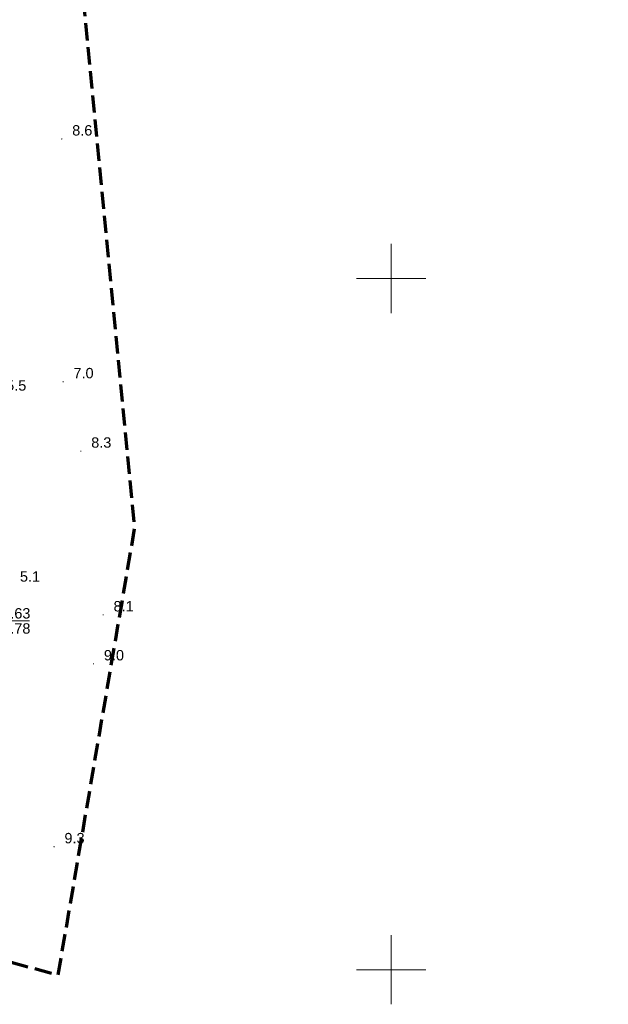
# Model space of a CAD drawing. Extents: x 5459987 to 5506369, y 5959610 to 5991660.
# Tile 15 of 51: x 5462473 to 5462516, y 5972048 to 5972119. Entities that reach past the tile are written whole.
import ezdxf

# ---------------------------------------------------------------- set-up
doc = ezdxf.new("R2010")
doc.units = 0
doc.linetypes.add('L_0_05', pattern=[1.75, 1.25, -0.5])
doc.layers.get('0').update_dxf_attribs({"linetype": 'CONTINUOUS'})
for name, color, linetype, lineweight in [('GSPWPN', 7, 'CONTINUOUS', 13), ('GSPWPN_O', 7, 'CONTINUOUS', 13), ('GUPPRZ_O', 7, 'CONTINUOUS', 18), ('KRZYZE_2000', 230, 'CONTINUOUS', 18), ('ZAKRES', 3, 'L_0_05', 18)]:
    doc.layers.add(name, color=color, linetype=linetype, lineweight=lineweight)
doc.styles.add('Arial', font='arial.ttf')

# ---------------------------------------------------------------- blocks, each defined once
blk = doc.blocks.new('GSPWPN1')
blk.add_hatch(color=0).paths.add_polyline_path([(-0.045, 0), (-0.043467, -0.011647), (-0.038971, -0.0225), (-0.03182, -0.03182), (-0.0225, -0.038971), (-0.011647, -0.043467), (0, -0.045), (0.011647, -0.043467), (0.0225, -0.038971), (0.03182, -0.03182), (0.038971, -0.0225), (0.043467, -0.011647), (0.045, 0), (0.043467, 0.011647), (0.038971, 0.0225), (0.03182, 0.03182), (0.0225, 0.038971), (0.011647, 0.043467), (0, 0.045), (-0.011647, 0.043467), (-0.0225, 0.038971), (-0.03182, 0.03182), (-0.038971, 0.0225), (-0.043467, 0.011647)])

msp = doc.modelspace()

# ---------------------------------------------------------------- linework, layer by layer
at = {"layer": 'GUPPRZ_O', "color": 30, "linetype": 'Continuous', "lineweight": 13, "true_color": 0xff9100, "elevation": 10.8, "flags": 128}
msp.add_lwpolyline([(5462470.08, 5972075.57), (5462471.889, 5972075.234), (5462473.849, 5972075.234)], dxfattribs=at)
at = {"layer": 'KRZYZE_2000', "color": 252, "lineweight": 18, "flags": 128}
for points in [[(5462500, 5972097.5), (5462500, 5972102.5)], [(5462497.5, 5972100), (5462502.5, 5972100)], [(5462500, 5972047.5), (5462500, 5972052.5)], [(5462497.5, 5972050), (5462502.5, 5972050)]]:
    msp.add_lwpolyline(points, dxfattribs=at)
at = {"layer": 'ZAKRES', "color": 252, "lineweight": 70, "flags": 128}
msp.add_lwpolyline([(5462543.8, 5972311.19), (5462511.46, 5972288.78), (5462481.09, 5972259.6), (5462422.01, 5972247.35), (5462418.13, 5972209.64), (5462389.82, 5972163.08), (5462367.15, 5972078.93), (5462475.94, 5972049.63), (5462481.47, 5972081.94), (5462475.95, 5972139.11), (5462481.03, 5972188.17), (5462517.69, 5972229.73), (5462568.77, 5972278.32)], close=True, dxfattribs=at)

# ---------------------------------------------------------------- block references
at = {"layer": 'GSPWPN', "color": 252, "linetype": 'Continuous', "lineweight": 13}
for p in [(5462476.197, 5972110.095, 10.08), (5462476.288, 5972092.532, 10.08), (5462477.572, 5972087.513, 10.08), (5462479.185, 5972075.67, 10.08), (5462478.486, 5972072.128, 10.08), (5462475.635, 5972058.896, 10.08)]:
    msp.add_blockref('GSPWPN1', p, dxfattribs=at)

# ---------------------------------------------------------------- texts
at = {"layer": 'GSPWPN_O', "color": 252, "linetype": 'Continuous', "lineweight": 0, "style": 'Arial'}
for s, p in [('8.6', (5462476.947, 5972110.345, 10.8)), ('7.0', (5462477.038, 5972092.782, 10.8)), ('5.5', (5462472.173, 5972091.89, 10.8)), ('8.3', (5462478.322, 5972087.763, 10.8)), ('5.1', (5462473.169, 5972078.073, 10.8)), ('8.1', (5462479.935, 5972075.92, 10.8)), ('9.0', (5462479.236, 5972072.378, 10.8)), ('9.3', (5462476.385, 5972059.146, 10.8))]:
    msp.add_text(s, height=0.75, dxfattribs=at).set_placement(p)
at = {"layer": 'GUPPRZ_O', "color": 30, "linetype": 'Continuous', "lineweight": 0, "true_color": 0xff9100, "style": 'Arial'}
for s, p in [('4.63', (5462471.889, 5972075.406, 10.8)), ('3.78', (5462471.889, 5972074.311, 10.8))]:
    msp.add_text(s, height=0.75, rotation=360, dxfattribs=at).set_placement(p)

doc.saveas('drawing.dxf')
